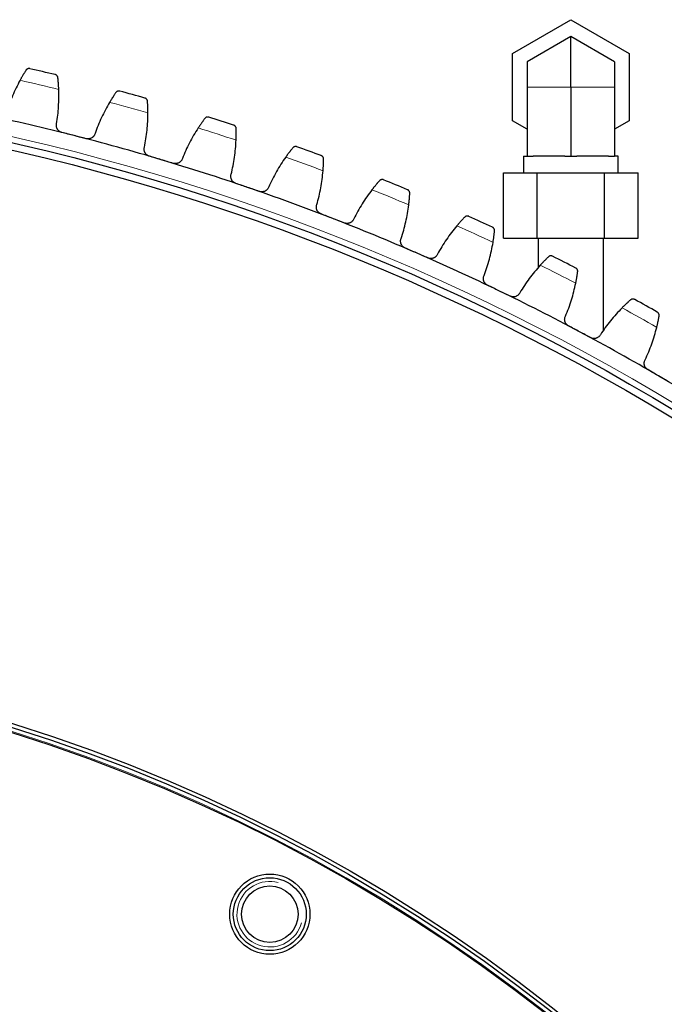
# Model space of a CAD drawing. Header units: inches. Extents: x 0 to 17820, y -10 to 12600.
# Tile 223 of 256: x 8477 to 8654, y 4178 to 4448. Entities that reach past the tile are written whole.
import ezdxf

# ---------------------------------------------------------------- set-up
doc = ezdxf.new("R2010")
doc.units = ezdxf.units.IN
doc.layers.add('1', color=7, linetype='Continuous', true_color=0xffffff)

msp = doc.modelspace()

# ---------------------------------------------------------------- linework, layer by layer
at = {"layer": '1', "color": 2, "linetype": 'Continuous', "lineweight": 25}
for p, q in [((8612.337, 4438.97), (8628.337, 4448.208)), ((8628.337, 4448.208), (8644.337, 4438.97)), ((8628.337, 4443.589), (8616.337, 4436.661)), ((8640.337, 4436.661), (8628.337, 4443.589)), ((8628.337, 4429.733), (8628.337, 4443.589)), ((8612.337, 4420.495), (8612.337, 4438.97)), ((8644.337, 4438.97), (8644.337, 4420.495)), ((8616.337, 4436.661), (8616.337, 4429.733)), ((8640.337, 4436.661), (8640.337, 4429.733)), ((8616.337, 4429.733), (8616.337, 4410.733)), ((8628.337, 4429.733), (8628.337, 4410.733)), ((8640.337, 4429.733), (8640.337, 4410.733)), ((8616.337, 4418.186), (8612.337, 4420.495)), ((8644.337, 4420.495), (8640.337, 4418.186)), ((8615.337, 4410.733), (8615.337, 4406.233)), ((8615.337, 4410.733), (8616.337, 4410.733)), ((8616.337, 4410.733), (8618.007, 4410.733)), ((8626.668, 4410.733), (8618.007, 4410.733)), ((8626.668, 4410.733), (8628.337, 4410.733)), ((8628.337, 4410.733), (8630.007, 4410.733)), ((8638.668, 4410.733), (8630.007, 4410.733)), ((8638.668, 4410.733), (8640.337, 4410.733)), ((8641.337, 4410.733), (8640.337, 4410.733)), ((8641.337, 4406.233), (8641.337, 4410.733)), ((8609.862, 4406.233), (8619.1, 4406.233)), ((8609.862, 4388.233), (8609.862, 4406.233)), ((8619.1, 4406.233), (8637.575, 4406.233)), ((8619.1, 4388.233), (8619.1, 4406.233)), ((8637.575, 4406.233), (8646.813, 4406.233)), ((8637.575, 4388.233), (8637.575, 4406.233)), ((8646.813, 4388.233), (8646.813, 4406.233)), ((8609.862, 4388.233), (8619.1, 4388.233)), ((8619.1, 4388.233), (8637.575, 4388.233)), ((8619.337, 4388.233), (8619.337, 4380.098)), ((8637.337, 4362.983), (8637.337, 4388.233)), ((8637.575, 4388.233), (8646.813, 4388.233))]:
    msp.add_line(p, q, dxfattribs=at)
at = {"layer": '1', "color": 110, "linetype": 'Continuous', "lineweight": 13}
for p, q in [((8628.337, 4429.733), (8616.337, 4429.733)), ((8640.337, 4429.733), (8628.337, 4429.733))]:
    msp.add_line(p, q, dxfattribs=at)
for radius in [616.6, 458.862]:
    msp.add_circle((8338.337, 3814.733), radius, dxfattribs=at)
at = {"layer": '1', "color": 2, "linetype": 'Continuous', "lineweight": 25}
for centre, radius in [((8338.337, 3814.733), 615), ((8338.337, 3814.733), 613), ((8338.337, 3814.733), 461), ((8338.337, 3814.733), 460), ((8338.337, 3814.733), 458.594), ((8545.752, 4202.778, 0), 11), ((8545.752, 4202.778, 0), 10), ((8545.752, 4202.778, 0), 7.75)]:
    msp.add_circle(centre, radius, dxfattribs=at)
for radius, start, end in [(636, 76.494361, 77.136212), (636, 74.201368, 74.843218), (621, 75.66879, 77.961783), (636, 71.908374, 72.550225), (621, 73.375796, 75.66879), (636, 69.61538, 70.257231), (621, 71.082803, 73.375796), (636, 67.322387, 67.964237), (621, 68.789809, 71.082803), (621, 66.496815, 68.789809), (636, 65.029393, 65.671244), (621, 64.203822, 66.496815), (636, 62.7364, 63.37825), (621, 61.910828, 64.203822), (636, 60.443406, 61.085256), (621, 59.617834, 61.910828), (621, 57.324841, 59.617834)]:
    msp.add_arc((8338.337, 3814.733), radius, start, end, dxfattribs=at)
at = {"layer": '1', "color": 110, "linetype": 'Continuous', "lineweight": 13}
for start, end in [(76.320926, 77.309647), (74.027932, 75.016654), (71.734939, 72.72366), (69.441945, 70.430666), (67.148952, 68.137673), (64.855958, 65.844679), (62.562964, 63.551685), (60.269971, 61.258692)]:
    msp.add_arc((8338.337, 3814.733), 632.294, start, end, dxfattribs=at)
at = {"layer": '1', "color": 120, "linetype": 'Continuous', "lineweight": 13}
msp.add_arc((8545.752, 4202.778), 9, 75, 345, dxfattribs=at)
at = {"layer": '1', "color": 2, "linetype": 'Continuous', "lineweight": 25}
for points, knots in [([(8478.867, 4434.333), (8478.819, 4434.258), (8478.768, 4434.178), (8478.659, 4434.005), (8478.545, 4433.822), (8478.418, 4433.616), (8478.336, 4433.481), (8478.319, 4433.454), (8478.286, 4433.398), (8478.269, 4433.37), (8478.217, 4433.285), (8478.182, 4433.227), (8478.077, 4433.05), (8478.005, 4432.929), (8477.859, 4432.679), (8477.784, 4432.55), (8477.671, 4432.351), (8477.632, 4432.284), (8477.574, 4432.182), (8477.555, 4432.147), (8477.516, 4432.078), (8477.497, 4432.043), (8477.399, 4431.868), (8477.32, 4431.726), (8477.241, 4431.581)], [0, 0, 0, 0, 0.125, 0.125, 0.25, 0.375, 0.375, 0.40625, 0.40625, 0.4375, 0.4375, 0.5, 0.5, 0.625, 0.625, 0.75, 0.75, 0.8125, 0.8125, 0.84375, 0.84375, 0.875, 0.875, 1, 1, 1, 1]), ([(8479.933, 4434.77), (8479.931, 4434.771), (8479.93, 4434.771), (8479.927, 4434.772), (8479.925, 4434.772), (8479.921, 4434.773), (8479.912, 4434.775), (8479.892, 4434.779), (8479.851, 4434.786), (8479.816, 4434.79), (8479.745, 4434.796), (8479.698, 4434.797), (8479.555, 4434.788), (8479.46, 4434.769), (8479.32, 4434.718), (8479.274, 4434.697), (8479.206, 4434.66), (8479.184, 4434.646), (8479.14, 4434.617), (8479.118, 4434.602), (8479.054, 4434.552), (8479.013, 4434.515), (8478.936, 4434.431), (8478.9, 4434.385), (8478.867, 4434.333)], [0, 0, 0, 0, 0.0039062, 0.0039062, 0.0078125, 0.0078125, 0.015625, 0.03125, 0.0625, 0.125, 0.125, 0.25, 0.25, 0.5, 0.5, 0.625, 0.625, 0.6875, 0.6875, 0.75, 0.75, 0.875, 0.875, 1, 1, 1, 1]), ([(8487.63, 4432.28), (8487.624, 4432.341), (8487.612, 4432.398), (8487.58, 4432.506), (8487.561, 4432.558), (8487.514, 4432.654), (8487.488, 4432.699), (8487.429, 4432.784), (8487.397, 4432.823), (8487.328, 4432.896), (8487.292, 4432.93), (8487.215, 4432.99), (8487.175, 4433.017), (8487.092, 4433.064), (8487.049, 4433.085), (8486.983, 4433.111), (8486.949, 4433.123), (8486.91, 4433.135), (8486.89, 4433.14), (8486.881, 4433.142), (8486.875, 4433.144), (8486.872, 4433.145), (8486.87, 4433.145)], [0, 0, 0, 0, 0.125, 0.125, 0.25, 0.25, 0.375, 0.375, 0.5, 0.5, 0.625, 0.625, 0.75, 0.75, 0.875, 0.875, 0.9375, 0.96875, 0.984375, 0.9921875, 0.9921875, 1, 1, 1, 1]), ([(8487.864, 4429.092), (8487.858, 4429.257), (8487.851, 4429.419), (8487.835, 4429.736), (8487.818, 4430.047), (8487.799, 4430.345), (8487.784, 4430.563), (8487.779, 4430.635), (8487.771, 4430.742), (8487.768, 4430.777), (8487.763, 4430.847), (8487.76, 4430.881), (8487.747, 4431.052), (8487.725, 4431.314), (8487.703, 4431.554), (8487.681, 4431.782), (8487.671, 4431.891), (8487.658, 4432.019), (8487.655, 4432.045), (8487.65, 4432.094), (8487.642, 4432.167), (8487.635, 4432.236), (8487.63, 4432.28)], [0, 0, 0, 0, 0.125, 0.125, 0.25, 0.375, 0.375, 0.4375, 0.4375, 0.46875, 0.46875, 0.5, 0.5, 0.625, 0.75, 0.75, 0.875, 0.875, 0.90625, 0.90625, 0.9375, 1, 1, 1, 1]), ([(8503.544, 4428.215), (8503.494, 4428.142), (8503.439, 4428.063), (8503.324, 4427.895), (8503.202, 4427.716), (8503.068, 4427.516), (8502.98, 4427.384), (8502.962, 4427.358), (8502.926, 4427.303), (8502.908, 4427.276), (8502.853, 4427.193), (8502.816, 4427.136), (8502.704, 4426.964), (8502.627, 4426.846), (8502.471, 4426.602), (8502.391, 4426.476), (8502.27, 4426.282), (8502.229, 4426.216), (8502.167, 4426.117), (8502.146, 4426.083), (8502.105, 4426.015), (8502.084, 4425.981), (8501.979, 4425.81), (8501.894, 4425.671), (8501.81, 4425.529)], [0, 0, 0, 0, 0.125, 0.125, 0.25, 0.375, 0.375, 0.40625, 0.40625, 0.4375, 0.4375, 0.5, 0.5, 0.625, 0.625, 0.75, 0.75, 0.8125, 0.8125, 0.84375, 0.84375, 0.875, 0.875, 1, 1, 1, 1]), ([(8504.627, 4428.609), (8504.625, 4428.609), (8504.624, 4428.609), (8504.621, 4428.61), (8504.62, 4428.611), (8504.615, 4428.612), (8504.607, 4428.614), (8504.586, 4428.619), (8504.546, 4428.628), (8504.511, 4428.633), (8504.44, 4428.642), (8504.393, 4428.644), (8504.25, 4428.641), (8504.154, 4428.626), (8504.013, 4428.581), (8503.966, 4428.562), (8503.897, 4428.527), (8503.874, 4428.515), (8503.828, 4428.488), (8503.806, 4428.473), (8503.74, 4428.426), (8503.697, 4428.39), (8503.617, 4428.309), (8503.579, 4428.265), (8503.544, 4428.215)], [0, 0, 0, 0, 0.0039063, 0.0039063, 0.0078125, 0.0078125, 0.015625, 0.03125, 0.0625, 0.125, 0.125, 0.25, 0.25, 0.5, 0.5, 0.625, 0.625, 0.6875, 0.6875, 0.75, 0.75, 0.875, 0.875, 1, 1, 1, 1]), ([(8512.218, 4425.813), (8512.214, 4425.873), (8512.205, 4425.931), (8512.178, 4426.041), (8512.16, 4426.092), (8512.118, 4426.191), (8512.093, 4426.237), (8512.038, 4426.324), (8512.007, 4426.365), (8511.941, 4426.44), (8511.906, 4426.475), (8511.832, 4426.538), (8511.793, 4426.567), (8511.712, 4426.618), (8511.67, 4426.64), (8511.605, 4426.669), (8511.572, 4426.682), (8511.533, 4426.695), (8511.513, 4426.702), (8511.504, 4426.704), (8511.499, 4426.706), (8511.496, 4426.707), (8511.493, 4426.707)], [0, 0, 0, 0, 0.125, 0.125, 0.25, 0.25, 0.375, 0.375, 0.5, 0.5, 0.625, 0.625, 0.75, 0.75, 0.875, 0.875, 0.9375, 0.96875, 0.984375, 0.9921875, 0.9921875, 1, 1, 1, 1]), ([(8512.325, 4422.618), (8512.325, 4422.783), (8512.324, 4422.945), (8512.321, 4423.262), (8512.317, 4423.574), (8512.31, 4423.872), (8512.303, 4424.091), (8512.301, 4424.163), (8512.297, 4424.27), (8512.296, 4424.305), (8512.294, 4424.375), (8512.292, 4424.409), (8512.286, 4424.581), (8512.275, 4424.844), (8512.262, 4425.084), (8512.25, 4425.313), (8512.243, 4425.422), (8512.236, 4425.551), (8512.234, 4425.576), (8512.231, 4425.626), (8512.226, 4425.699), (8512.221, 4425.768), (8512.218, 4425.813)], [0, 0, 0, 0, 0.125, 0.125, 0.25, 0.375, 0.375, 0.4375, 0.4375, 0.46875, 0.46875, 0.5, 0.5, 0.625, 0.75, 0.75, 0.875, 0.875, 0.90625, 0.90625, 0.9375, 1, 1, 1, 1]), ([(8488.722, 4417.258), (8488.657, 4417.275), (8488.53, 4417.314), (8488.348, 4417.391), (8488.232, 4417.454), (8488.147, 4417.506), (8488.119, 4417.524), (8488.065, 4417.561), (8488.038, 4417.58), (8487.906, 4417.68), (8487.81, 4417.768), (8487.701, 4417.891), (8487.68, 4417.916), (8487.649, 4417.954), (8487.639, 4417.967), (8487.619, 4417.993), (8487.57, 4418.059), (8487.49, 4418.181), (8487.43, 4418.296), (8487.375, 4418.413), (8487.351, 4418.473), (8487.286, 4418.658), (8487.256, 4418.783), (8487.228, 4418.973), (8487.222, 4419.036), (8487.218, 4419.133), (8487.217, 4419.165), (8487.217, 4419.23), (8487.218, 4419.262), (8487.225, 4419.422), (8487.244, 4419.549), (8487.275, 4419.674)], [0, 0, 0, 0, 0.0625, 0.125, 0.1875, 0.1875, 0.21875, 0.21875, 0.25, 0.25, 0.375, 0.375, 0.40625, 0.40625, 0.421875, 0.421875, 0.4375, 0.5, 0.5625, 0.5625, 0.625, 0.625, 0.75, 0.75, 0.8125, 0.8125, 0.84375, 0.84375, 0.875, 0.875, 1, 1, 1, 1]), ([(8527.957, 4421.114), (8527.904, 4421.043), (8527.846, 4420.966), (8527.724, 4420.803), (8527.595, 4420.629), (8527.453, 4420.435), (8527.36, 4420.306), (8527.341, 4420.28), (8527.303, 4420.228), (8527.284, 4420.201), (8527.226, 4420.12), (8527.187, 4420.065), (8527.067, 4419.898), (8526.986, 4419.783), (8526.82, 4419.545), (8526.736, 4419.423), (8526.606, 4419.234), (8526.563, 4419.17), (8526.497, 4419.072), (8526.475, 4419.04), (8526.431, 4418.974), (8526.408, 4418.941), (8526.297, 4418.774), (8526.207, 4418.638), (8526.116, 4418.5)], [0, 0, 0, 0, 0.125, 0.125, 0.25, 0.375, 0.375, 0.40625, 0.40625, 0.4375, 0.4375, 0.5, 0.5, 0.625, 0.625, 0.75, 0.75, 0.8125, 0.8125, 0.84375, 0.84375, 0.875, 0.875, 1, 1, 1, 1]), ([(8529.055, 4421.464), (8529.053, 4421.464), (8529.052, 4421.465), (8529.049, 4421.466), (8529.048, 4421.466), (8529.043, 4421.468), (8529.035, 4421.47), (8529.015, 4421.476), (8528.975, 4421.486), (8528.94, 4421.493), (8528.87, 4421.505), (8528.822, 4421.509), (8528.68, 4421.512), (8528.583, 4421.5), (8528.44, 4421.46), (8528.392, 4421.443), (8528.322, 4421.412), (8528.298, 4421.4), (8528.252, 4421.375), (8528.229, 4421.361), (8528.161, 4421.317), (8528.117, 4421.283), (8528.034, 4421.205), (8527.994, 4421.162), (8527.957, 4421.114)], [0, 0, 0, 0, 0.0039063, 0.0039063, 0.0078125, 0.0078125, 0.015625, 0.03125, 0.0625, 0.125, 0.125, 0.25, 0.25, 0.5, 0.5, 0.625, 0.625, 0.6875, 0.6875, 0.75, 0.75, 0.875, 0.875, 1, 1, 1, 1]), ([(8497.81, 4416.983), (8497.777, 4416.858), (8497.732, 4416.738), (8497.649, 4416.566), (8497.618, 4416.51), (8497.568, 4416.428), (8497.551, 4416.401), (8497.515, 4416.347), (8497.496, 4416.321), (8497.399, 4416.192), (8497.313, 4416.097), (8497.17, 4415.968), (8497.12, 4415.927), (8497.041, 4415.869), (8497.014, 4415.85), (8496.96, 4415.813), (8496.932, 4415.796), (8496.793, 4415.712), (8496.676, 4415.657), (8496.522, 4415.602), (8496.491, 4415.591), (8496.428, 4415.572), (8496.396, 4415.563), (8496.3, 4415.539), (8496.235, 4415.526), (8496.04, 4415.497), (8495.909, 4415.491), (8495.743, 4415.499), (8495.71, 4415.502), (8495.643, 4415.508), (8495.61, 4415.512), (8495.512, 4415.527), (8495.446, 4415.541), (8495.381, 4415.557)], [0, 0, 0, 0, 0.125, 0.125, 0.1875, 0.1875, 0.21875, 0.21875, 0.25, 0.25, 0.375, 0.375, 0.4375, 0.4375, 0.46875, 0.46875, 0.5, 0.5, 0.625, 0.625, 0.65625, 0.65625, 0.6875, 0.6875, 0.75, 0.75, 0.875, 0.875, 0.90625, 0.90625, 0.9375, 0.9375, 1, 1, 1, 1]), ([(8536.528, 4418.367), (8536.527, 4418.427), (8536.52, 4418.485), (8536.497, 4418.596), (8536.481, 4418.648), (8536.443, 4418.748), (8536.42, 4418.795), (8536.368, 4418.885), (8536.34, 4418.926), (8536.277, 4419.005), (8536.243, 4419.041), (8536.171, 4419.107), (8536.133, 4419.137), (8536.054, 4419.191), (8536.013, 4419.215), (8535.95, 4419.246), (8535.917, 4419.261), (8535.878, 4419.276), (8535.859, 4419.283), (8535.85, 4419.286), (8535.845, 4419.288), (8535.842, 4419.289), (8535.839, 4419.29)], [0, 0, 0, 0, 0.125, 0.125, 0.25, 0.25, 0.375, 0.375, 0.5, 0.5, 0.625, 0.625, 0.75, 0.75, 0.875, 0.875, 0.9375, 0.96875, 0.984375, 0.9921875, 0.9921875, 1, 1, 1, 1]), ([(8536.507, 4415.17), (8536.514, 4415.335), (8536.519, 4415.497), (8536.529, 4415.814), (8536.537, 4416.125), (8536.542, 4416.424), (8536.544, 4416.642), (8536.545, 4416.714), (8536.545, 4416.821), (8536.546, 4416.857), (8536.546, 4416.927), (8536.546, 4416.961), (8536.546, 4417.133), (8536.546, 4417.396), (8536.543, 4417.637), (8536.54, 4417.866), (8536.538, 4417.975), (8536.535, 4418.104), (8536.534, 4418.129), (8536.533, 4418.179), (8536.531, 4418.253), (8536.53, 4418.322), (8536.528, 4418.367)], [0, 0, 0, 0, 0.125, 0.125, 0.25, 0.375, 0.375, 0.4375, 0.4375, 0.46875, 0.46875, 0.5, 0.5, 0.625, 0.75, 0.75, 0.875, 0.875, 0.90625, 0.90625, 0.9375, 1, 1, 1, 1]), ([(8512.708, 4410.759), (8512.644, 4410.778), (8512.519, 4410.823), (8512.34, 4410.907), (8512.227, 4410.974), (8512.144, 4411.029), (8512.117, 4411.048), (8512.064, 4411.088), (8512.038, 4411.108), (8511.91, 4411.213), (8511.818, 4411.305), (8511.714, 4411.432), (8511.694, 4411.458), (8511.664, 4411.497), (8511.655, 4411.511), (8511.636, 4411.537), (8511.589, 4411.605), (8511.514, 4411.731), (8511.459, 4411.847), (8511.409, 4411.967), (8511.387, 4412.028), (8511.33, 4412.215), (8511.304, 4412.341), (8511.284, 4412.532), (8511.281, 4412.596), (8511.28, 4412.692), (8511.281, 4412.724), (8511.283, 4412.789), (8511.285, 4412.821), (8511.3, 4412.981), (8511.323, 4413.107), (8511.359, 4413.231)], [0, 0, 0, 0, 0.0625, 0.125, 0.1875, 0.1875, 0.21875, 0.21875, 0.25, 0.25, 0.375, 0.375, 0.40625, 0.40625, 0.421875, 0.421875, 0.4375, 0.5, 0.5625, 0.5625, 0.625, 0.625, 0.75, 0.75, 0.8125, 0.8125, 0.84375, 0.84375, 0.875, 0.875, 1, 1, 1, 1]), ([(8552.067, 4413.041), (8552.01, 4412.973), (8551.95, 4412.899), (8551.821, 4412.741), (8551.685, 4412.572), (8551.535, 4412.383), (8551.437, 4412.259), (8551.418, 4412.234), (8551.377, 4412.182), (8551.357, 4412.157), (8551.296, 4412.078), (8551.254, 4412.025), (8551.129, 4411.862), (8551.043, 4411.75), (8550.868, 4411.52), (8550.778, 4411.401), (8550.641, 4411.217), (8550.595, 4411.155), (8550.526, 4411.06), (8550.502, 4411.028), (8550.455, 4410.964), (8550.432, 4410.932), (8550.314, 4410.77), (8550.219, 4410.638), (8550.123, 4410.503)], [0, 0, 0, 0, 0.125, 0.125, 0.25, 0.375, 0.375, 0.40625, 0.40625, 0.4375, 0.4375, 0.5, 0.5, 0.625, 0.625, 0.75, 0.75, 0.8125, 0.8125, 0.84375, 0.84375, 0.875, 0.875, 1, 1, 1, 1]), ([(8553.177, 4413.348), (8553.176, 4413.348), (8553.174, 4413.349), (8553.171, 4413.35), (8553.17, 4413.35), (8553.166, 4413.352), (8553.157, 4413.355), (8553.138, 4413.361), (8553.098, 4413.373), (8553.063, 4413.381), (8552.994, 4413.396), (8552.947, 4413.402), (8552.804, 4413.41), (8552.707, 4413.403), (8552.563, 4413.369), (8552.514, 4413.354), (8552.443, 4413.325), (8552.419, 4413.314), (8552.371, 4413.291), (8552.348, 4413.278), (8552.278, 4413.236), (8552.233, 4413.204), (8552.147, 4413.13), (8552.105, 4413.088), (8552.067, 4413.041)], [0, 0, 0, 0, 0.0039063, 0.0039063, 0.0078125, 0.0078125, 0.015625, 0.03125, 0.0625, 0.125, 0.125, 0.25, 0.25, 0.5, 0.5, 0.625, 0.625, 0.6875, 0.6875, 0.75, 0.75, 0.875, 0.875, 1, 1, 1, 1]), ([(8521.778, 4410.12), (8521.74, 4409.997), (8521.691, 4409.879), (8521.601, 4409.71), (8521.568, 4409.656), (8521.515, 4409.575), (8521.496, 4409.549), (8521.458, 4409.497), (8521.438, 4409.471), (8521.336, 4409.346), (8521.246, 4409.255), (8521.098, 4409.132), (8521.046, 4409.093), (8520.965, 4409.038), (8520.938, 4409.02), (8520.882, 4408.986), (8520.854, 4408.969), (8520.711, 4408.892), (8520.592, 4408.841), (8520.436, 4408.792), (8520.404, 4408.782), (8520.34, 4408.766), (8520.308, 4408.758), (8520.211, 4408.738), (8520.146, 4408.728), (8519.951, 4408.707), (8519.819, 4408.705), (8519.653, 4408.72), (8519.62, 4408.724), (8519.554, 4408.733), (8519.521, 4408.739), (8519.423, 4408.758), (8519.358, 4408.774), (8519.294, 4408.793)], [0, 0, 0, 0, 0.125, 0.125, 0.1875, 0.1875, 0.21875, 0.21875, 0.25, 0.25, 0.375, 0.375, 0.4375, 0.4375, 0.46875, 0.46875, 0.5, 0.5, 0.625, 0.625, 0.65625, 0.65625, 0.6875, 0.6875, 0.75, 0.75, 0.875, 0.875, 0.90625, 0.90625, 0.9375, 0.9375, 1, 1, 1, 1]), ([(8560.521, 4409.954), (8560.522, 4410.014), (8560.517, 4410.073), (8560.498, 4410.184), (8560.485, 4410.237), (8560.451, 4410.338), (8560.43, 4410.387), (8560.382, 4410.478), (8560.355, 4410.521), (8560.295, 4410.601), (8560.262, 4410.639), (8560.194, 4410.708), (8560.157, 4410.739), (8560.08, 4410.796), (8560.04, 4410.822), (8559.978, 4410.856), (8559.946, 4410.872), (8559.908, 4410.888), (8559.889, 4410.896), (8559.88, 4410.899), (8559.875, 4410.901), (8559.872, 4410.902), (8559.869, 4410.903)], [0, 0, 0, 0, 0.125, 0.125, 0.25, 0.25, 0.375, 0.375, 0.5, 0.5, 0.625, 0.625, 0.75, 0.75, 0.875, 0.875, 0.9375, 0.96875, 0.984375, 0.9921875, 0.9921875, 1, 1, 1, 1]), ([(8560.371, 4406.76), (8560.385, 4406.925), (8560.397, 4407.087), (8560.419, 4407.403), (8560.44, 4407.714), (8560.456, 4408.012), (8560.468, 4408.23), (8560.471, 4408.302), (8560.476, 4408.409), (8560.478, 4408.444), (8560.481, 4408.514), (8560.482, 4408.549), (8560.489, 4408.72), (8560.499, 4408.983), (8560.506, 4409.224), (8560.512, 4409.453), (8560.514, 4409.562), (8560.517, 4409.691), (8560.517, 4409.717), (8560.518, 4409.766), (8560.519, 4409.84), (8560.52, 4409.909), (8560.521, 4409.954)], [0, 0, 0, 0, 0.125, 0.125, 0.25, 0.375, 0.375, 0.4375, 0.4375, 0.46875, 0.46875, 0.5, 0.5, 0.625, 0.75, 0.75, 0.875, 0.875, 0.90625, 0.90625, 0.9375, 1, 1, 1, 1]), ([(8536.415, 4403.305), (8536.352, 4403.327), (8536.229, 4403.376), (8536.054, 4403.467), (8535.943, 4403.54), (8535.863, 4403.598), (8535.836, 4403.618), (8535.784, 4403.66), (8535.759, 4403.681), (8535.636, 4403.79), (8535.548, 4403.887), (8535.449, 4404.017), (8535.43, 4404.044), (8535.402, 4404.085), (8535.393, 4404.098), (8535.375, 4404.126), (8535.331, 4404.195), (8535.261, 4404.324), (8535.21, 4404.443), (8535.166, 4404.564), (8535.146, 4404.626), (8535.096, 4404.815), (8535.076, 4404.942), (8535.064, 4405.134), (8535.063, 4405.198), (8535.066, 4405.294), (8535.068, 4405.326), (8535.073, 4405.391), (8535.076, 4405.423), (8535.097, 4405.582), (8535.125, 4405.707), (8535.166, 4405.829)], [0, 0, 0, 0, 0.0625, 0.125, 0.1875, 0.1875, 0.21875, 0.21875, 0.25, 0.25, 0.375, 0.375, 0.40625, 0.40625, 0.421875, 0.421875, 0.4375, 0.5, 0.5625, 0.5625, 0.625, 0.625, 0.75, 0.75, 0.8125, 0.8125, 0.84375, 0.84375, 0.875, 0.875, 1, 1, 1, 1]), ([(8575.834, 4404.011), (8575.774, 4403.945), (8575.711, 4403.873), (8575.576, 4403.72), (8575.434, 4403.557), (8575.276, 4403.375), (8575.173, 4403.254), (8575.153, 4403.23), (8575.111, 4403.18), (8575.089, 4403.155), (8575.025, 4403.079), (8574.981, 4403.028), (8574.849, 4402.871), (8574.759, 4402.762), (8574.575, 4402.539), (8574.481, 4402.423), (8574.337, 4402.245), (8574.288, 4402.185), (8574.215, 4402.093), (8574.19, 4402.062), (8574.141, 4402), (8574.116, 4401.969), (8573.991, 4401.812), (8573.891, 4401.684), (8573.79, 4401.553)], [0, 0, 0, 0, 0.125, 0.125, 0.25, 0.375, 0.375, 0.40625, 0.40625, 0.4375, 0.4375, 0.5, 0.5, 0.625, 0.625, 0.75, 0.75, 0.8125, 0.8125, 0.84375, 0.84375, 0.875, 0.875, 1, 1, 1, 1]), ([(8576.955, 4404.273), (8576.954, 4404.273), (8576.953, 4404.274), (8576.95, 4404.275), (8576.948, 4404.275), (8576.944, 4404.277), (8576.936, 4404.28), (8576.916, 4404.288), (8576.877, 4404.301), (8576.843, 4404.311), (8576.774, 4404.328), (8576.727, 4404.336), (8576.585, 4404.35), (8576.488, 4404.347), (8576.342, 4404.318), (8576.293, 4404.305), (8576.221, 4404.279), (8576.196, 4404.27), (8576.148, 4404.248), (8576.124, 4404.236), (8576.053, 4404.197), (8576.006, 4404.167), (8575.917, 4404.097), (8575.874, 4404.057), (8575.834, 4404.011)], [0, 0, 0, 0, 0.0039063, 0.0039063, 0.0078125, 0.0078125, 0.015625, 0.03125, 0.0625, 0.125, 0.125, 0.25, 0.25, 0.5, 0.5, 0.625, 0.625, 0.6875, 0.6875, 0.75, 0.75, 0.875, 0.875, 1, 1, 1, 1]), ([(8545.452, 4402.304), (8545.409, 4402.182), (8545.355, 4402.067), (8545.259, 4401.902), (8545.224, 4401.848), (8545.167, 4401.77), (8545.148, 4401.745), (8545.107, 4401.694), (8545.086, 4401.669), (8544.98, 4401.548), (8544.886, 4401.461), (8544.733, 4401.343), (8544.68, 4401.307), (8544.597, 4401.255), (8544.569, 4401.238), (8544.512, 4401.206), (8544.483, 4401.191), (8544.337, 4401.119), (8544.216, 4401.073), (8544.058, 4401.03), (8544.026, 4401.022), (8543.962, 4401.008), (8543.929, 4401.002), (8543.831, 4400.986), (8543.766, 4400.978), (8543.57, 4400.965), (8543.438, 4400.969), (8543.273, 4400.99), (8543.24, 4400.995), (8543.175, 4401.007), (8543.142, 4401.014), (8543.045, 4401.037), (8542.981, 4401.055), (8542.918, 4401.077)], [0, 0, 0, 0, 0.125, 0.125, 0.1875, 0.1875, 0.21875, 0.21875, 0.25, 0.25, 0.375, 0.375, 0.4375, 0.4375, 0.46875, 0.46875, 0.5, 0.5, 0.625, 0.625, 0.65625, 0.65625, 0.6875, 0.6875, 0.75, 0.75, 0.875, 0.875, 0.90625, 0.90625, 0.9375, 0.9375, 1, 1, 1, 1]), ([(8584.157, 4400.588), (8584.161, 4400.648), (8584.158, 4400.707), (8584.144, 4400.819), (8584.133, 4400.872), (8584.103, 4400.975), (8584.084, 4401.024), (8584.039, 4401.117), (8584.014, 4401.161), (8583.958, 4401.244), (8583.927, 4401.282), (8583.861, 4401.354), (8583.825, 4401.387), (8583.751, 4401.447), (8583.712, 4401.474), (8583.651, 4401.511), (8583.62, 4401.528), (8583.582, 4401.546), (8583.563, 4401.555), (8583.555, 4401.558), (8583.55, 4401.56), (8583.547, 4401.562), (8583.544, 4401.563)], [0, 0, 0, 0, 0.125, 0.125, 0.25, 0.25, 0.375, 0.375, 0.5, 0.5, 0.625, 0.625, 0.75, 0.75, 0.875, 0.875, 0.9375, 0.96875, 0.984375, 0.9921875, 0.9921875, 1, 1, 1, 1]), ([(8583.88, 4397.403), (8583.9, 4397.567), (8583.919, 4397.728), (8583.954, 4398.043), (8583.987, 4398.353), (8584.015, 4398.65), (8584.035, 4398.868), (8584.042, 4398.94), (8584.051, 4399.046), (8584.054, 4399.081), (8584.06, 4399.151), (8584.063, 4399.186), (8584.077, 4399.356), (8584.097, 4399.619), (8584.114, 4399.859), (8584.129, 4400.088), (8584.135, 4400.197), (8584.143, 4400.325), (8584.144, 4400.351), (8584.147, 4400.401), (8584.151, 4400.474), (8584.155, 4400.543), (8584.157, 4400.588)], [0, 0, 0, 0, 0.125, 0.125, 0.25, 0.375, 0.375, 0.4375, 0.4375, 0.46875, 0.46875, 0.5, 0.5, 0.625, 0.75, 0.75, 0.875, 0.875, 0.90625, 0.90625, 0.9375, 1, 1, 1, 1]), ([(8559.805, 4394.909), (8559.743, 4394.933), (8559.622, 4394.987), (8559.45, 4395.085), (8559.343, 4395.162), (8559.265, 4395.223), (8559.239, 4395.245), (8559.189, 4395.288), (8559.165, 4395.311), (8559.046, 4395.425), (8558.961, 4395.524), (8558.868, 4395.659), (8558.85, 4395.686), (8558.824, 4395.728), (8558.815, 4395.742), (8558.798, 4395.771), (8558.758, 4395.842), (8558.693, 4395.973), (8558.647, 4396.094), (8558.607, 4396.217), (8558.59, 4396.279), (8558.548, 4396.47), (8558.532, 4396.598), (8558.528, 4396.79), (8558.529, 4396.854), (8558.536, 4396.95), (8558.54, 4396.982), (8558.547, 4397.046), (8558.552, 4397.078), (8558.579, 4397.237), (8558.612, 4397.36), (8558.658, 4397.481)], [0, 0, 0, 0, 0.0625, 0.125, 0.1875, 0.1875, 0.21875, 0.21875, 0.25, 0.25, 0.375, 0.375, 0.40625, 0.40625, 0.421875, 0.421875, 0.4375, 0.5, 0.5625, 0.5625, 0.625, 0.625, 0.75, 0.75, 0.8125, 0.8125, 0.84375, 0.84375, 0.875, 0.875, 1, 1, 1, 1]), ([(8568.795, 4393.547), (8568.747, 4393.427), (8568.689, 4393.314), (8568.585, 4393.153), (8568.548, 4393.101), (8568.489, 4393.025), (8568.468, 4393), (8568.426, 4392.951), (8568.404, 4392.927), (8568.293, 4392.811), (8568.195, 4392.727), (8568.038, 4392.616), (8567.983, 4392.581), (8567.898, 4392.533), (8567.869, 4392.517), (8567.811, 4392.488), (8567.782, 4392.474), (8567.633, 4392.408), (8567.51, 4392.366), (8567.351, 4392.33), (8567.319, 4392.323), (8567.254, 4392.312), (8567.221, 4392.307), (8567.123, 4392.294), (8567.057, 4392.289), (8566.86, 4392.284), (8566.729, 4392.293), (8566.565, 4392.321), (8566.532, 4392.328), (8566.467, 4392.342), (8566.435, 4392.351), (8566.339, 4392.377), (8566.276, 4392.398), (8566.213, 4392.422)], [0, 0, 0, 0, 0.125, 0.125, 0.1875, 0.1875, 0.21875, 0.21875, 0.25, 0.25, 0.375, 0.375, 0.4375, 0.4375, 0.46875, 0.46875, 0.5, 0.5, 0.625, 0.625, 0.65625, 0.65625, 0.6875, 0.6875, 0.75, 0.75, 0.875, 0.875, 0.90625, 0.90625, 0.9375, 0.9375, 1, 1, 1, 1]), ([(8599.22, 4394.037), (8599.158, 4393.973), (8599.092, 4393.904), (8598.952, 4393.757), (8598.803, 4393.6), (8598.638, 4393.424), (8598.53, 4393.307), (8598.509, 4393.284), (8598.465, 4393.236), (8598.442, 4393.212), (8598.375, 4393.139), (8598.329, 4393.089), (8598.191, 4392.937), (8598.097, 4392.832), (8597.903, 4392.616), (8597.805, 4392.505), (8597.654, 4392.333), (8597.603, 4392.274), (8597.526, 4392.185), (8597.5, 4392.156), (8597.448, 4392.096), (8597.422, 4392.065), (8597.291, 4391.913), (8597.186, 4391.789), (8597.08, 4391.663)], [0, 0, 0, 0, 0.125, 0.125, 0.25, 0.375, 0.375, 0.40625, 0.40625, 0.4375, 0.4375, 0.5, 0.5, 0.625, 0.625, 0.75, 0.75, 0.8125, 0.8125, 0.84375, 0.84375, 0.875, 0.875, 1, 1, 1, 1]), ([(8600.351, 4394.254), (8600.35, 4394.254), (8600.349, 4394.255), (8600.346, 4394.256), (8600.345, 4394.257), (8600.341, 4394.258), (8600.332, 4394.262), (8600.313, 4394.27), (8600.275, 4394.285), (8600.241, 4394.296), (8600.173, 4394.316), (8600.126, 4394.326), (8599.985, 4394.346), (8599.888, 4394.346), (8599.741, 4394.324), (8599.691, 4394.313), (8599.618, 4394.29), (8599.593, 4394.281), (8599.544, 4394.261), (8599.519, 4394.25), (8599.447, 4394.214), (8599.399, 4394.186), (8599.307, 4394.119), (8599.262, 4394.081), (8599.22, 4394.037)], [0, 0, 0, 0, 0.0039062, 0.0039062, 0.0078125, 0.0078125, 0.015625, 0.03125, 0.0625, 0.125, 0.125, 0.25, 0.25, 0.5, 0.5, 0.625, 0.625, 0.6875, 0.6875, 0.75, 0.75, 0.875, 0.875, 1, 1, 1, 1]), ([(8607.4, 4390.283), (8607.406, 4390.344), (8607.406, 4390.402), (8607.397, 4390.515), (8607.387, 4390.569), (8607.361, 4390.673), (8607.344, 4390.722), (8607.304, 4390.817), (8607.28, 4390.862), (8607.227, 4390.947), (8607.198, 4390.987), (8607.135, 4391.061), (8607.101, 4391.095), (8607.029, 4391.159), (8606.991, 4391.187), (8606.931, 4391.226), (8606.901, 4391.245), (8606.864, 4391.264), (8606.846, 4391.273), (8606.838, 4391.277), (8606.832, 4391.28), (8606.83, 4391.281), (8606.827, 4391.282)], [0, 0, 0, 0, 0.125, 0.125, 0.25, 0.25, 0.375, 0.375, 0.5, 0.5, 0.625, 0.625, 0.75, 0.75, 0.875, 0.875, 0.9375, 0.96875, 0.984375, 0.9921875, 0.9921875, 1, 1, 1, 1]), ([(8606.996, 4387.112), (8607.023, 4387.275), (8607.048, 4387.435), (8607.096, 4387.749), (8607.141, 4388.057), (8607.181, 4388.353), (8607.21, 4388.57), (8607.219, 4388.641), (8607.232, 4388.747), (8607.237, 4388.782), (8607.245, 4388.852), (8607.25, 4388.886), (8607.27, 4389.056), (8607.301, 4389.318), (8607.328, 4389.557), (8607.352, 4389.785), (8607.363, 4389.894), (8607.375, 4390.022), (8607.378, 4390.047), (8607.383, 4390.097), (8607.39, 4390.17), (8607.396, 4390.239), (8607.4, 4390.283)], [0, 0, 0, 0, 0.125, 0.125, 0.25, 0.375, 0.375, 0.4375, 0.4375, 0.46875, 0.46875, 0.5, 0.5, 0.625, 0.75, 0.75, 0.875, 0.875, 0.90625, 0.90625, 0.9375, 1, 1, 1, 1]), ([(8582.841, 4385.584), (8582.779, 4385.61), (8582.66, 4385.669), (8582.493, 4385.774), (8582.389, 4385.855), (8582.313, 4385.919), (8582.288, 4385.942), (8582.24, 4385.987), (8582.217, 4386.011), (8582.103, 4386.13), (8582.022, 4386.232), (8581.934, 4386.37), (8581.917, 4386.399), (8581.893, 4386.441), (8581.885, 4386.456), (8581.869, 4386.485), (8581.831, 4386.558), (8581.771, 4386.691), (8581.73, 4386.814), (8581.695, 4386.938), (8581.681, 4387.002), (8581.646, 4387.194), (8581.636, 4387.322), (8581.639, 4387.514), (8581.644, 4387.578), (8581.654, 4387.674), (8581.659, 4387.706), (8581.669, 4387.77), (8581.675, 4387.801), (8581.708, 4387.958), (8581.747, 4388.081), (8581.797, 4388.199)], [0, 0, 0, 0, 0.0625, 0.125, 0.1875, 0.1875, 0.21875, 0.21875, 0.25, 0.25, 0.375, 0.375, 0.40625, 0.40625, 0.421875, 0.421875, 0.4375, 0.5, 0.5625, 0.5625, 0.625, 0.625, 0.75, 0.75, 0.8125, 0.8125, 0.84375, 0.84375, 0.875, 0.875, 1, 1, 1, 1]), ([(8591.769, 4383.863), (8591.716, 4383.745), (8591.653, 4383.634), (8591.543, 4383.478), (8591.504, 4383.427), (8591.442, 4383.354), (8591.42, 4383.33), (8591.376, 4383.283), (8591.353, 4383.26), (8591.237, 4383.148), (8591.137, 4383.068), (8590.975, 4382.963), (8590.919, 4382.93), (8590.832, 4382.886), (8590.802, 4382.871), (8590.743, 4382.844), (8590.713, 4382.831), (8590.562, 4382.771), (8590.438, 4382.735), (8590.277, 4382.705), (8590.245, 4382.699), (8590.179, 4382.691), (8590.146, 4382.687), (8590.047, 4382.678), (8589.982, 4382.676), (8589.785, 4382.678), (8589.654, 4382.693), (8589.492, 4382.728), (8589.459, 4382.735), (8589.395, 4382.753), (8589.363, 4382.762), (8589.268, 4382.792), (8589.205, 4382.816), (8589.144, 4382.843)], [0, 0, 0, 0, 0.125, 0.125, 0.1875, 0.1875, 0.21875, 0.21875, 0.25, 0.25, 0.375, 0.375, 0.4375, 0.4375, 0.46875, 0.46875, 0.5, 0.5, 0.625, 0.625, 0.65625, 0.65625, 0.6875, 0.6875, 0.75, 0.75, 0.875, 0.875, 0.90625, 0.90625, 0.9375, 0.9375, 1, 1, 1, 1]), ([(8622.189, 4383.136), (8622.125, 4383.074), (8622.056, 4383.008), (8621.909, 4382.866), (8621.754, 4382.715), (8621.583, 4382.546), (8621.471, 4382.434), (8621.448, 4382.411), (8621.402, 4382.365), (8621.379, 4382.342), (8621.308, 4382.271), (8621.261, 4382.223), (8621.117, 4382.077), (8621.018, 4381.976), (8620.817, 4381.768), (8620.713, 4381.661), (8620.556, 4381.495), (8620.502, 4381.439), (8620.422, 4381.353), (8620.395, 4381.324), (8620.341, 4381.266), (8620.313, 4381.237), (8620.177, 4381.09), (8620.066, 4380.971), (8619.955, 4380.849)], [0, 0, 0, 0, 0.125, 0.125, 0.25, 0.375, 0.375, 0.40625, 0.40625, 0.4375, 0.4375, 0.5, 0.5, 0.625, 0.625, 0.75, 0.75, 0.8125, 0.8125, 0.84375, 0.84375, 0.875, 0.875, 1, 1, 1, 1]), ([(8623.328, 4383.307), (8623.327, 4383.307), (8623.325, 4383.308), (8623.323, 4383.309), (8623.321, 4383.31), (8623.317, 4383.312), (8623.309, 4383.316), (8623.291, 4383.325), (8623.253, 4383.341), (8623.219, 4383.354), (8623.152, 4383.376), (8623.106, 4383.388), (8622.966, 4383.413), (8622.869, 4383.417), (8622.721, 4383.401), (8622.671, 4383.392), (8622.596, 4383.372), (8622.571, 4383.364), (8622.521, 4383.347), (8622.497, 4383.337), (8622.422, 4383.303), (8622.374, 4383.277), (8622.279, 4383.214), (8622.233, 4383.178), (8622.189, 4383.136)], [0, 0, 0, 0, 0.0039063, 0.0039063, 0.0078125, 0.0078125, 0.015625, 0.03125, 0.0625, 0.125, 0.125, 0.25, 0.25, 0.5, 0.5, 0.625, 0.625, 0.6875, 0.6875, 0.75, 0.75, 0.875, 0.875, 1, 1, 1, 1]), ([(8630.213, 4379.057), (8630.221, 4379.118), (8630.223, 4379.176), (8630.218, 4379.289), (8630.211, 4379.343), (8630.189, 4379.448), (8630.174, 4379.498), (8630.137, 4379.594), (8630.115, 4379.64), (8630.066, 4379.728), (8630.038, 4379.769), (8629.978, 4379.845), (8629.945, 4379.881), (8629.876, 4379.947), (8629.839, 4379.977), (8629.781, 4380.018), (8629.752, 4380.038), (8629.716, 4380.059), (8629.698, 4380.069), (8629.69, 4380.073), (8629.685, 4380.076), (8629.682, 4380.077), (8629.679, 4380.078)], [0, 0, 0, 0, 0.125, 0.125, 0.25, 0.25, 0.375, 0.375, 0.5, 0.5, 0.625, 0.625, 0.75, 0.75, 0.875, 0.875, 0.9375, 0.96875, 0.984375, 0.9921875, 0.9921875, 1, 1, 1, 1]), ([(8605.484, 4375.344), (8605.424, 4375.373), (8605.308, 4375.437), (8605.145, 4375.548), (8605.044, 4375.633), (8604.971, 4375.701), (8604.947, 4375.724), (8604.9, 4375.771), (8604.878, 4375.796), (8604.769, 4375.919), (8604.692, 4376.025), (8604.61, 4376.167), (8604.594, 4376.195), (8604.571, 4376.239), (8604.564, 4376.254), (8604.55, 4376.283), (8604.515, 4376.358), (8604.46, 4376.494), (8604.424, 4376.618), (8604.394, 4376.744), (8604.382, 4376.807), (8604.356, 4377.001), (8604.351, 4377.129), (8604.361, 4377.321), (8604.368, 4377.385), (8604.383, 4377.48), (8604.388, 4377.512), (8604.401, 4377.575), (8604.408, 4377.606), (8604.448, 4377.762), (8604.491, 4377.883), (8604.546, 4377.999)], [0, 0, 0, 0, 0.0625, 0.125, 0.1875, 0.1875, 0.21875, 0.21875, 0.25, 0.25, 0.375, 0.375, 0.40625, 0.40625, 0.421875, 0.421875, 0.4375, 0.5, 0.5625, 0.5625, 0.625, 0.625, 0.75, 0.75, 0.8125, 0.8125, 0.84375, 0.84375, 0.875, 0.875, 1, 1, 1, 1]), ([(8629.682, 4375.905), (8629.715, 4376.067), (8629.746, 4376.226), (8629.807, 4376.538), (8629.864, 4376.843), (8629.916, 4377.137), (8629.953, 4377.353), (8629.965, 4377.424), (8629.983, 4377.529), (8629.989, 4377.564), (8630, 4377.633), (8630.006, 4377.667), (8630.034, 4377.837), (8630.075, 4378.096), (8630.111, 4378.335), (8630.144, 4378.562), (8630.159, 4378.67), (8630.177, 4378.797), (8630.181, 4378.822), (8630.187, 4378.872), (8630.197, 4378.945), (8630.207, 4379.013), (8630.213, 4379.057)], [0, 0, 0, 0, 0.125, 0.125, 0.25, 0.375, 0.375, 0.4375, 0.4375, 0.46875, 0.46875, 0.5, 0.5, 0.625, 0.75, 0.75, 0.875, 0.875, 0.90625, 0.90625, 0.9375, 1, 1, 1, 1]), ([(8614.336, 4373.268), (8614.279, 4373.152), (8614.212, 4373.044), (8614.096, 4372.891), (8614.055, 4372.843), (8613.989, 4372.772), (8613.967, 4372.749), (8613.921, 4372.703), (8613.897, 4372.681), (8613.777, 4372.574), (8613.673, 4372.498), (8613.507, 4372.4), (8613.45, 4372.37), (8613.361, 4372.328), (8613.331, 4372.315), (8613.271, 4372.29), (8613.24, 4372.279), (8613.087, 4372.225), (8612.961, 4372.194), (8612.8, 4372.17), (8612.767, 4372.166), (8612.701, 4372.16), (8612.668, 4372.157), (8612.569, 4372.153), (8612.503, 4372.153), (8612.307, 4372.163), (8612.177, 4372.183), (8612.016, 4372.224), (8611.984, 4372.233), (8611.92, 4372.253), (8611.888, 4372.264), (8611.795, 4372.298), (8611.733, 4372.324), (8611.673, 4372.353)], [0, 0, 0, 0, 0.125, 0.125, 0.1875, 0.1875, 0.21875, 0.21875, 0.25, 0.25, 0.375, 0.375, 0.4375, 0.4375, 0.46875, 0.46875, 0.5, 0.5, 0.625, 0.625, 0.65625, 0.65625, 0.6875, 0.6875, 0.75, 0.75, 0.875, 0.875, 0.90625, 0.90625, 0.9375, 0.9375, 1, 1, 1, 1]), ([(8644.703, 4371.324), (8644.637, 4371.265), (8644.565, 4371.201), (8644.413, 4371.066), (8644.252, 4370.921), (8644.074, 4370.759), (8643.957, 4370.651), (8643.934, 4370.63), (8643.886, 4370.585), (8643.862, 4370.563), (8643.789, 4370.495), (8643.74, 4370.449), (8643.59, 4370.309), (8643.487, 4370.212), (8643.277, 4370.012), (8643.17, 4369.909), (8643.006, 4369.75), (8642.95, 4369.696), (8642.866, 4369.613), (8642.838, 4369.586), (8642.782, 4369.53), (8642.753, 4369.502), (8642.611, 4369.361), (8642.496, 4369.245), (8642.38, 4369.128)], [0, 0, 0, 0, 0.125, 0.125, 0.25, 0.375, 0.375, 0.40625, 0.40625, 0.4375, 0.4375, 0.5, 0.5, 0.625, 0.625, 0.75, 0.75, 0.8125, 0.8125, 0.84375, 0.84375, 0.875, 0.875, 1, 1, 1, 1]), ([(8645.848, 4371.449), (8645.847, 4371.45), (8645.846, 4371.45), (8645.843, 4371.452), (8645.842, 4371.452), (8645.838, 4371.455), (8645.83, 4371.459), (8645.812, 4371.468), (8645.774, 4371.486), (8645.741, 4371.5), (8645.675, 4371.525), (8645.63, 4371.539), (8645.49, 4371.57), (8645.394, 4371.578), (8645.245, 4371.568), (8645.195, 4371.56), (8645.12, 4371.543), (8645.094, 4371.537), (8645.044, 4371.521), (8645.019, 4371.512), (8644.943, 4371.482), (8644.894, 4371.457), (8644.796, 4371.398), (8644.749, 4371.364), (8644.703, 4371.324)], [0, 0, 0, 0, 0.0039063, 0.0039063, 0.0078125, 0.0078125, 0.015625, 0.03125, 0.0625, 0.125, 0.125, 0.25, 0.25, 0.5, 0.5, 0.625, 0.625, 0.6875, 0.6875, 0.75, 0.75, 0.875, 0.875, 1, 1, 1, 1]), ([(8627.7, 4364.207), (8627.641, 4364.238), (8627.528, 4364.307), (8627.369, 4364.424), (8627.271, 4364.513), (8627.201, 4364.584), (8627.178, 4364.608), (8627.134, 4364.657), (8627.112, 4364.682), (8627.008, 4364.81), (8626.936, 4364.919), (8626.86, 4365.064), (8626.845, 4365.093), (8626.824, 4365.138), (8626.817, 4365.153), (8626.804, 4365.183), (8626.772, 4365.258), (8626.723, 4365.396), (8626.692, 4365.522), (8626.667, 4365.649), (8626.658, 4365.713), (8626.639, 4365.907), (8626.639, 4366.036), (8626.657, 4366.227), (8626.667, 4366.29), (8626.685, 4366.385), (8626.692, 4366.417), (8626.707, 4366.479), (8626.716, 4366.51), (8626.762, 4366.664), (8626.81, 4366.783), (8626.869, 4366.898)], [0, 0, 0, 0, 0.0625, 0.125, 0.1875, 0.1875, 0.21875, 0.21875, 0.25, 0.25, 0.375, 0.375, 0.40625, 0.40625, 0.421875, 0.421875, 0.4375, 0.5, 0.5625, 0.5625, 0.625, 0.625, 0.75, 0.75, 0.8125, 0.8125, 0.84375, 0.84375, 0.875, 0.875, 1, 1, 1, 1]), ([(8651.901, 4363.799), (8651.94, 4363.959), (8651.978, 4364.117), (8652.051, 4364.426), (8652.12, 4364.729), (8652.184, 4365.021), (8652.23, 4365.235), (8652.245, 4365.305), (8652.267, 4365.41), (8652.274, 4365.445), (8652.288, 4365.513), (8652.295, 4365.547), (8652.33, 4365.715), (8652.381, 4365.973), (8652.426, 4366.21), (8652.469, 4366.435), (8652.489, 4366.542), (8652.511, 4366.669), (8652.516, 4366.694), (8652.525, 4366.743), (8652.538, 4366.816), (8652.55, 4366.884), (8652.557, 4366.928)], [0, 0, 0, 0, 0.125, 0.125, 0.25, 0.375, 0.375, 0.4375, 0.4375, 0.46875, 0.46875, 0.5, 0.5, 0.625, 0.75, 0.75, 0.875, 0.875, 0.90625, 0.90625, 0.9375, 1, 1, 1, 1]), ([(8652.557, 4366.928), (8652.568, 4366.988), (8652.572, 4367.046), (8652.572, 4367.159), (8652.567, 4367.213), (8652.549, 4367.319), (8652.536, 4367.37), (8652.503, 4367.467), (8652.484, 4367.514), (8652.437, 4367.603), (8652.411, 4367.645), (8652.354, 4367.724), (8652.323, 4367.761), (8652.257, 4367.83), (8652.221, 4367.862), (8652.165, 4367.905), (8652.136, 4367.926), (8652.101, 4367.948), (8652.083, 4367.959), (8652.076, 4367.963), (8652.071, 4367.966), (8652.068, 4367.968), (8652.065, 4367.969)], [0, 0, 0, 0, 0.125, 0.125, 0.25, 0.25, 0.375, 0.375, 0.5, 0.5, 0.625, 0.625, 0.75, 0.75, 0.875, 0.875, 0.9375, 0.96875, 0.984375, 0.9921875, 0.9921875, 1, 1, 1, 1]), ([(8636.462, 4361.778), (8636.4, 4361.665), (8636.329, 4361.559), (8636.207, 4361.412), (8636.164, 4361.364), (8636.096, 4361.296), (8636.072, 4361.274), (8636.024, 4361.231), (8636, 4361.21), (8635.875, 4361.107), (8635.769, 4361.036), (8635.599, 4360.944), (8635.54, 4360.916), (8635.45, 4360.878), (8635.42, 4360.866), (8635.358, 4360.844), (8635.328, 4360.834), (8635.172, 4360.786), (8635.045, 4360.76), (8634.883, 4360.742), (8634.85, 4360.74), (8634.784, 4360.736), (8634.751, 4360.735), (8634.652, 4360.735), (8634.586, 4360.737), (8634.39, 4360.756), (8634.261, 4360.78), (8634.102, 4360.828), (8634.07, 4360.838), (8634.007, 4360.861), (8633.976, 4360.873), (8633.884, 4360.911), (8633.823, 4360.939), (8633.764, 4360.971)], [0, 0, 0, 0, 0.125, 0.125, 0.1875, 0.1875, 0.21875, 0.21875, 0.25, 0.25, 0.375, 0.375, 0.4375, 0.4375, 0.46875, 0.46875, 0.5, 0.5, 0.625, 0.625, 0.65625, 0.65625, 0.6875, 0.6875, 0.75, 0.75, 0.875, 0.875, 0.90625, 0.90625, 0.9375, 0.9375, 1, 1, 1, 1]), ([(8649.453, 4352.19), (8649.395, 4352.223), (8649.284, 4352.296), (8649.131, 4352.42), (8649.037, 4352.513), (8648.969, 4352.586), (8648.947, 4352.611), (8648.905, 4352.662), (8648.884, 4352.688), (8648.786, 4352.82), (8648.718, 4352.932), (8648.647, 4353.079), (8648.634, 4353.109), (8648.614, 4353.155), (8648.608, 4353.17), (8648.596, 4353.201), (8648.567, 4353.277), (8648.524, 4353.417), (8648.498, 4353.544), (8648.478, 4353.672), (8648.471, 4353.736), (8648.46, 4353.931), (8648.466, 4354.06), (8648.492, 4354.25), (8648.503, 4354.313), (8648.525, 4354.407), (8648.534, 4354.438), (8648.552, 4354.5), (8648.561, 4354.531), (8648.613, 4354.683), (8648.666, 4354.8), (8648.73, 4354.911)], [0, 0, 0, 0, 0.0625, 0.125, 0.1875, 0.1875, 0.21875, 0.21875, 0.25, 0.25, 0.375, 0.375, 0.40625, 0.40625, 0.421875, 0.421875, 0.4375, 0.5, 0.5625, 0.5625, 0.625, 0.625, 0.75, 0.75, 0.8125, 0.8125, 0.84375, 0.84375, 0.875, 0.875, 1, 1, 1, 1])]:
    msp.add_open_spline(points, degree=3, knots=knots, dxfattribs=at)
for points in [[(8477.241, 4431.581), (8476.862, 4430.886), (8476.142, 4429.481), (8475.173, 4427.329), (8474.315, 4425.131), (8473.817, 4423.636), (8473.586, 4422.881)], [(8487.275, 4419.674), (8487.404, 4420.453), (8487.621, 4422.014), (8487.828, 4424.364), (8487.916, 4426.723), (8487.895, 4428.301), (8487.864, 4429.092)], [(8501.81, 4425.529), (8501.403, 4424.85), (8500.628, 4423.475), (8499.573, 4421.363), (8498.628, 4419.202), (8498.07, 4417.728), (8497.81, 4416.983)], [(8511.359, 4413.231), (8511.519, 4414.004), (8511.799, 4415.555), (8512.1, 4417.895), (8512.282, 4420.248), (8512.324, 4421.826), (8512.325, 4422.618)], [(8492.052, 4416.408), (8490.942, 4416.691), (8489.832, 4416.975), (8488.722, 4417.258)], [(8526.116, 4418.5), (8525.683, 4417.838), (8524.853, 4416.495), (8523.715, 4414.427), (8522.684, 4412.305), (8522.068, 4410.854), (8521.778, 4410.12)], [(8495.381, 4415.557), (8494.271, 4415.841), (8493.161, 4416.124), (8492.052, 4416.408)], [(8535.166, 4405.829), (8535.357, 4406.595), (8535.699, 4408.134), (8536.093, 4410.46), (8536.369, 4412.804), (8536.474, 4414.379), (8536.507, 4415.17)], [(8516.001, 4409.776), (8514.904, 4410.104), (8513.806, 4410.431), (8512.708, 4410.759)], [(8519.294, 4408.793), (8518.197, 4409.12), (8517.099, 4409.448), (8516.001, 4409.776)], [(8550.123, 4410.503), (8549.663, 4409.859), (8548.78, 4408.551), (8547.56, 4406.53), (8546.445, 4404.451), (8545.771, 4403.026), (8545.452, 4402.304)], [(8558.658, 4397.481), (8558.879, 4398.239), (8559.282, 4399.762), (8559.77, 4402.071), (8560.139, 4404.402), (8560.307, 4405.972), (8560.371, 4406.76)], [(8539.666, 4402.191), (8538.583, 4402.563), (8537.499, 4402.934), (8536.415, 4403.305)], [(8542.918, 4401.077), (8541.834, 4401.448), (8540.75, 4401.82), (8539.666, 4402.191)], [(8573.79, 4401.553), (8573.305, 4400.927), (8572.37, 4399.655), (8571.07, 4397.685), (8569.873, 4395.652), (8569.143, 4394.256), (8568.795, 4393.547)], [(8581.797, 4388.199), (8582.049, 4388.948), (8582.512, 4390.454), (8583.091, 4392.741), (8583.554, 4395.056), (8583.785, 4396.617), (8583.88, 4397.403)], [(8563.009, 4393.666), (8561.941, 4394.08), (8560.873, 4394.495), (8559.805, 4394.909)], [(8566.213, 4392.422), (8565.145, 4392.837), (8564.077, 4393.251), (8563.009, 4393.666)], [(8597.08, 4391.663), (8596.57, 4391.057), (8595.585, 4389.823), (8594.208, 4387.907), (8592.93, 4385.924), (8592.144, 4384.557), (8591.769, 4383.863)], [(8585.992, 4384.213), (8584.942, 4384.67), (8583.891, 4385.127), (8582.841, 4385.584)], [(8604.546, 4377.999), (8604.828, 4378.737), (8605.351, 4380.224), (8606.021, 4382.486), (8606.576, 4384.78), (8606.869, 4386.331), (8606.996, 4387.112)], [(8589.144, 4382.843), (8588.093, 4383.299), (8587.043, 4383.756), (8585.992, 4384.213)], [(8619.955, 4380.849), (8619.422, 4380.264), (8618.388, 4379.071), (8616.935, 4377.21), (8615.579, 4375.28), (8614.74, 4373.946), (8614.336, 4373.268)], [(8608.579, 4373.849), (8607.547, 4374.347), (8606.516, 4374.846), (8605.484, 4375.344)], [(8611.673, 4372.353), (8610.641, 4372.852), (8609.61, 4373.35), (8608.579, 4373.849)], [(8626.869, 4366.898), (8627.18, 4367.623), (8627.762, 4369.088), (8628.522, 4371.321), (8629.169, 4373.591), (8629.524, 4375.129), (8629.682, 4375.905)], [(8642.38, 4369.128), (8641.823, 4368.565), (8640.743, 4367.414), (8639.217, 4365.613), (8637.784, 4363.739), (8636.892, 4362.44), (8636.462, 4361.778)], [(8630.732, 4362.589), (8629.722, 4363.128), (8628.711, 4363.667), (8627.7, 4364.207)], [(8648.73, 4354.911), (8649.07, 4355.624), (8649.71, 4357.064), (8650.559, 4359.265), (8651.296, 4361.508), (8651.712, 4363.031), (8651.901, 4363.799)], [(8633.764, 4360.971), (8632.754, 4361.51), (8631.743, 4362.049), (8630.732, 4362.589)], [(8652.418, 4350.451), (8651.429, 4351.031), (8650.441, 4351.61), (8649.453, 4352.19)], [(8655.382, 4348.713), (8654.394, 4349.293), (8653.406, 4349.872), (8652.418, 4350.451)]]:
    msp.add_open_spline(points, degree=3, dxfattribs=at)

doc.saveas('drawing.dxf')
